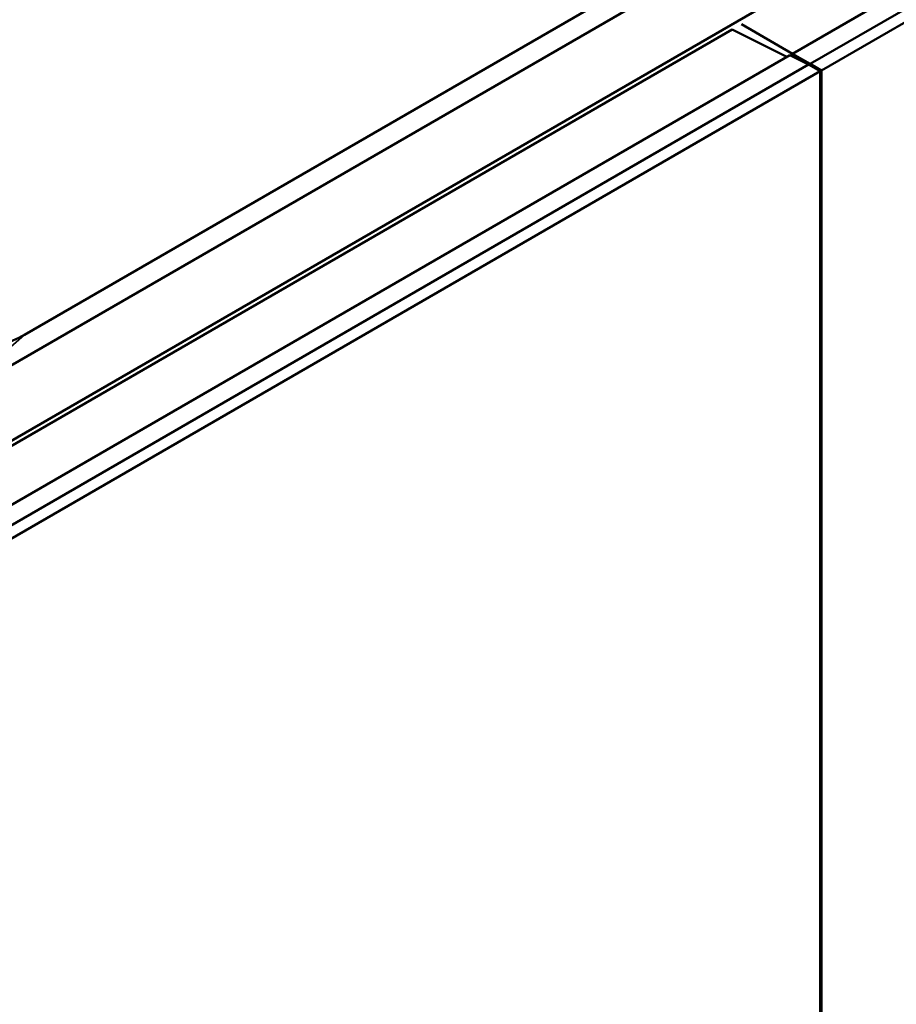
# Model space of a CAD drawing. Header units: millimetres. Extents: x 0 to 2100, y 0 to 1485.
# Tile 156 of 256: x 1741 to 1827, y 969 to 1065. Entities that reach past the tile are written whole.
import ezdxf

# ---------------------------------------------------------------- set-up
doc = ezdxf.new("R2010")
doc.units = ezdxf.units.MM
doc.header["$LTSCALE"] = 5
doc.layers.add('Sichtbar (ISO)', color=7, linetype='Continuous', lineweight=50)
doc.layers.add('Sichtbar schmal (ISO)', color=7, linetype='Continuous', lineweight=35)

msp = doc.modelspace()

# ---------------------------------------------------------------- linework, layer by layer
at = {"layer": 'Sichtbar (ISO)'}
for p, q in [((1993.054, 1163.186), (1816.542, 1061.277)), ((1994.884, 1162.273), (1818.248, 1060.292)), ((1994.884, 1162.273), (1818.248, 1060.292)), ((1996.015, 1161.619), (1819.38, 1059.639)), ((1968.085, 1155.046), (1634.641, 962.533)), ((1721.657, 1020.121), (1887.828, 1116.059)), ((1741.58, 1033.861), (1855.261, 1099.494)), ((1810.647, 1063.62), (1634.789, 962.088)), ((1810.647, 1063.62), (1815.984, 1060.955)), ((1811.566, 1064.15), (1816.542, 1061.277)), ((1816.277, 1061.124), (1639.766, 959.215)), ((1816.277, 1061.124), (1818.107, 1060.21)), ((1816.542, 1061.277), (1816.542, 1060.992)), ((1818.248, 1060.292), (1816.542, 1061.277)), ((1818.107, 1060.21), (1641.472, 958.23)), ((1818.107, 1060.21), (1641.472, 958.23)), ((1819.238, 1059.557), (1642.603, 957.577)), ((1818.107, 1060.21), (1819.238, 1059.557)), ((1818.248, 1060.292), (1818.248, 1060.129)), ((1818.248, 1060.292), (1818.248, 1060.129)), ((1818.248, 1060.292), (1819.38, 1059.639)), ((1819.238, 855.596), (1819.238, 1059.557)), ((1819.38, 1059.639), (1819.38, 855.678))]:
    msp.add_line(p, q, dxfattribs=at)
msp.add_open_spline([(1727.655, 1032.514), (1728.55, 1032.26), (1729.474, 1032.076), (1730.442, 1031.957), (1731.409, 1031.838), (1732.42, 1031.784), (1733.429, 1031.803), (1733.936, 1031.813), (1734.443, 1031.841), (1734.944, 1031.888), (1735.442, 1031.935), (1735.934, 1032), (1736.419, 1032.083), (1737.392, 1032.25), (1738.332, 1032.49), (1739.197, 1032.788), (1740.063, 1033.087), (1740.853, 1033.441), (1741.58, 1033.861)], degree=3, knots=[0, 0, 0, 0, 0.2, 0.2, 0.2, 0.4, 0.4, 0.4, 0.500473, 0.500473, 0.500473, 0.6, 0.6, 0.6, 0.8, 0.8, 0.8, 1, 1, 1, 1], dxfattribs=at)
at = {"layer": 'Sichtbar schmal (ISO)'}
for p, q in [((1734.307, 1027.449), (1873.483, 1107.802)), ((1736.187, 1029.106), (1741.58, 1033.861))]:
    msp.add_line(p, q, dxfattribs=at)

doc.saveas('drawing.dxf')
